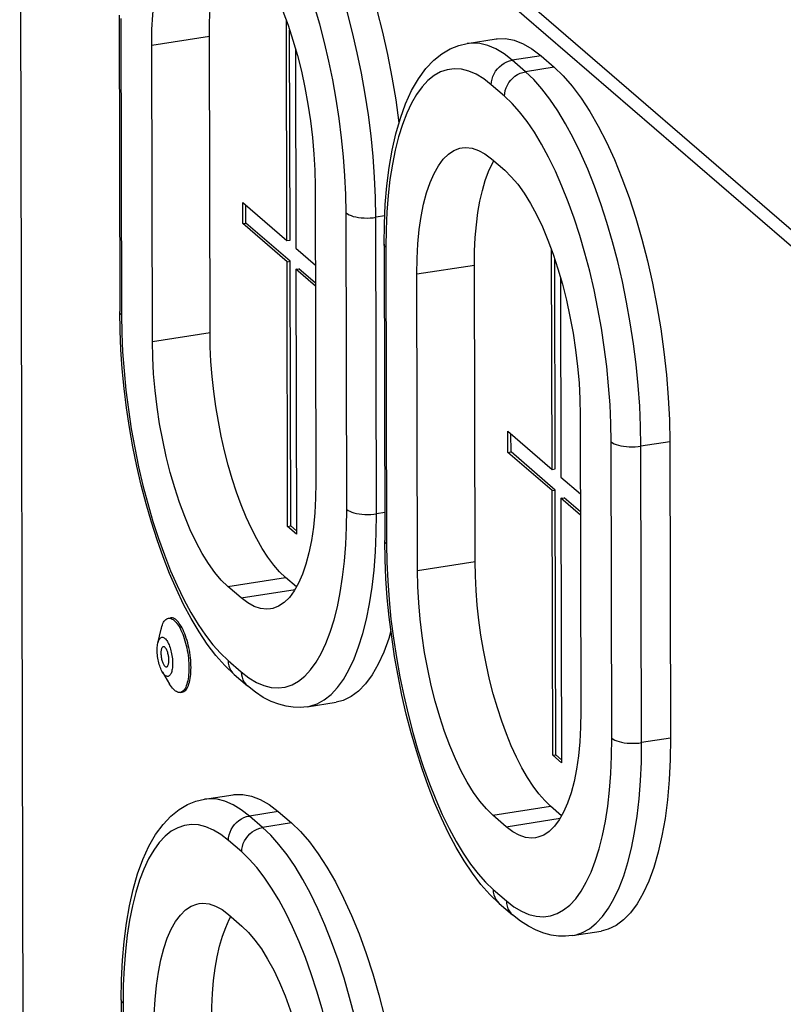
# Model space of a CAD drawing. Header units: millimetres. Extents: x -2579 to 1363, y -329 to 2298.
# Tile 187 of 256: x -183 to -116, y 1046 to 1133. Entities that reach past the tile are written whole.
import ezdxf

# ---------------------------------------------------------------- set-up
doc = ezdxf.new("R2010")
doc.units = ezdxf.units.MM
doc.header["$LTSCALE"] = 30.734
doc.layers.get('0').update_dxf_attribs({"linetype": 'CONTINUOUS'})

msp = doc.modelspace()

# ---------------------------------------------------------------- linework, layer by layer
at = {"color": 7}
for p, q in [((-183.337, 1170.788), (-182.989, 1017.034)), ((-174.6, 1132.913), (-174.541, 1106.844)), ((-159.827, 1113.098), (-159.871, 1132.406)), ((-166.596, 1105.003), (-166.655, 1131.072)), ((-159.55, 1113.141), (-159.592, 1131.608)), ((-171.663, 1104.213), (-171.722, 1130.283)), ((-159.089, 1129.988), (-159.05, 1112.427)), ((-143.962, 1130.429), (-141.428, 1130.824)), ((-137.479, 1129.341), (-136.313, 1128.334)), ((-141.836, 1120.279), (-140.671, 1119.273)), ((-157.344, 1117.87), (-157.285, 1091.801)), ((-163.709, 1114.591), (-163.713, 1116.453)), ((-163.713, 1116.453), (-159.827, 1113.098)), ((-163.432, 1114.634), (-163.436, 1116.214)), ((-163.709, 1114.591), (-163.432, 1114.634)), ((-159.823, 1111.236), (-163.709, 1114.591)), ((-159.546, 1111.279), (-163.432, 1114.634)), ((-159.827, 1113.098), (-159.55, 1113.141)), ((-151.284, 1112.785), (-151.225, 1086.716)), ((-159.05, 1112.427), (-157.329, 1110.942)), ((-136.511, 1092.97), (-136.555, 1112.278)), ((-159.823, 1111.236), (-159.546, 1111.279)), ((-159.77, 1087.96), (-159.823, 1111.236)), ((-159.494, 1088.003), (-159.546, 1111.279)), ((-143.28, 1084.875), (-143.339, 1110.944)), ((-136.235, 1093.013), (-136.277, 1111.48)), ((-159.045, 1110.565), (-158.769, 1110.608)), ((-159.045, 1110.565), (-158.993, 1087.289)), ((-157.325, 1109.079), (-159.045, 1110.565)), ((-157.325, 1109.362), (-158.769, 1110.608)), ((-148.348, 1084.085), (-148.407, 1110.155)), ((-135.774, 1109.86), (-135.734, 1092.299)), ((-134.029, 1097.742), (-133.97, 1071.673)), ((-140.393, 1094.463), (-140.397, 1096.325)), ((-140.397, 1096.325), (-136.511, 1092.97)), ((-140.117, 1094.506), (-140.12, 1096.086)), ((-126.155, 1095.405), (-126.096, 1069.336)), ((-140.393, 1094.463), (-140.117, 1094.506)), ((-136.507, 1091.108), (-140.393, 1094.463)), ((-136.231, 1091.151), (-140.117, 1094.506)), ((-136.511, 1092.97), (-136.235, 1093.013)), ((-135.734, 1092.299), (-134.013, 1090.814)), ((-136.507, 1091.108), (-136.231, 1091.151)), ((-136.454, 1067.832), (-136.507, 1091.108)), ((-136.178, 1067.875), (-136.231, 1091.151)), ((-135.73, 1090.437), (-135.453, 1090.48)), ((-135.73, 1090.437), (-135.677, 1067.161)), ((-134.009, 1088.951), (-135.73, 1090.437)), ((-134.01, 1089.234), (-135.453, 1090.48)), ((-159.77, 1087.96), (-159.494, 1088.003)), ((-158.993, 1087.289), (-159.77, 1087.96)), ((-158.993, 1087.571), (-159.494, 1088.003)), ((-158.99, 1082.641), (-159.954, 1083.473)), ((-163.856, 1081.676), (-165.022, 1082.683)), ((-170.242, 1079.881), (-170.058, 1079.91)), ((-171.179, 1077.703), (-170.901, 1078.916)), ((-170.781, 1075.15), (-170.147, 1074.079)), ((-164.471, 1074.939), (-163.305, 1073.932)), ((-169.226, 1073.36), (-169.042, 1073.389)), ((-158.045, 1072.101), (-155.511, 1072.496)), ((-136.454, 1067.832), (-136.178, 1067.875)), ((-135.677, 1067.161), (-136.454, 1067.832)), ((-135.678, 1067.443), (-136.178, 1067.875)), ((-167.082, 1063.97), (-164.548, 1064.365)), ((-135.675, 1062.513), (-136.638, 1063.345)), ((-160.599, 1062.882), (-159.433, 1061.876)), ((-140.54, 1061.548), (-141.706, 1062.555)), ((-141.155, 1054.811), (-139.99, 1053.804)), ((-164.956, 1053.82), (-163.79, 1052.814)), ((-134.729, 1051.973), (-132.195, 1052.368)), ((-174.404, 1046.327), (-174.345, 1020.257))]:
    msp.add_line(p, q, dxfattribs=at)
at = {"color": 2}
for p, q in [((59.824, 961.242), (-173.914, 1163.025)), ((-174.443, 1132.631), (-174.384, 1106.562)), ((-171.722, 1130.283), (-166.655, 1131.072)), ((-137.479, 1129.341), (-140.013, 1128.946)), ((-138.847, 1127.939), (-140.013, 1128.946)), ((-136.313, 1128.334), (-138.847, 1127.939)), ((-140.685, 1125.79), (-141.851, 1126.797)), ((-154.565, 1089.453), (-154.624, 1115.522)), ((-151.225, 1115.26), (-152.004, 1115.138)), ((-151.945, 1089.069), (-152.004, 1115.138)), ((-151.127, 1112.503), (-151.068, 1086.434)), ((-148.407, 1110.155), (-143.339, 1110.944)), ((-171.663, 1104.213), (-166.596, 1105.003)), ((-131.25, 1069.325), (-131.309, 1095.394)), ((-126.155, 1095.405), (-128.689, 1095.01)), ((-128.63, 1068.941), (-128.689, 1095.01)), ((-151.231, 1089.18), (-151.945, 1089.069)), ((-148.348, 1084.085), (-143.28, 1084.875)), ((-165.022, 1082.683), (-159.954, 1083.473)), ((-163.856, 1081.676), (-159.119, 1082.415)), ((-165.007, 1076.165), (-163.841, 1075.159)), ((-126.096, 1069.336), (-128.63, 1068.941)), ((-141.706, 1062.555), (-136.638, 1063.345)), ((-160.599, 1062.882), (-163.132, 1062.487)), ((-161.967, 1061.481), (-163.132, 1062.487)), ((-159.433, 1061.876), (-161.967, 1061.481)), ((-140.54, 1061.548), (-135.803, 1062.287)), ((-163.805, 1059.331), (-164.971, 1060.338)), ((-141.691, 1056.037), (-140.525, 1055.031)), ((-174.247, 1046.044), (-174.188, 1019.975))]:
    msp.add_line(p, q, dxfattribs=at)
at = {"color": 3}
msp.add_line((-142.733, 1137.594), (-58.797, 1065.133), dxfattribs=at)
at = {"color": 7}
for points in [[(-159.629, 1148.462), (-158.833, 1147.701), (-158.047, 1146.8), (-157.268, 1145.757), (-156.504, 1144.582), (-155.758, 1143.282), (-155.036, 1141.864), (-154.342, 1140.338), (-153.679, 1138.713), (-153.054, 1136.998), (-152.468, 1135.205), (-151.927, 1133.344), (-151.432, 1131.428), (-150.988, 1129.467), (-150.596, 1127.474), (-150.261, 1125.461), (-149.982, 1123.44), (-149.979, 1123.413)], [(-171.722, 1130.283), (-171.7, 1131.645), (-171.628, 1132.944), (-171.506, 1134.184), (-171.336, 1135.352), (-171.118, 1136.437), (-170.855, 1137.432), (-170.548, 1138.329), (-170.2, 1139.122), (-169.813, 1139.804), (-169.39, 1140.37), (-168.935, 1140.816), (-168.45, 1141.138), (-167.941, 1141.334), (-167.734, 1141.377)], [(-166.655, 1131.072), (-166.637, 1132.3), (-166.579, 1133.478), (-166.48, 1134.61), (-166.342, 1135.684), (-166.165, 1136.695), (-165.951, 1137.636), (-165.7, 1138.502), (-165.414, 1139.286), (-165.095, 1139.985), (-164.952, 1140.234)], [(-163.986, 1139.401), (-163.408, 1138.841), (-162.839, 1138.17), (-162.275, 1137.385), (-161.725, 1136.496), (-161.191, 1135.508), (-160.678, 1134.429), (-160.191, 1133.267), (-159.732, 1132.032), (-159.305, 1130.732), (-158.913, 1129.378), (-158.56, 1127.98), (-158.247, 1126.548), (-157.979, 1125.094), (-157.755, 1123.628), (-157.579, 1122.161), (-157.451, 1120.705), (-157.373, 1119.277), (-157.344, 1117.87)], [(-141.428, 1130.823), (-141.341, 1130.836), (-140.598, 1130.851), (-139.836, 1130.708), (-139.059, 1130.407), (-138.274, 1129.952), (-137.479, 1129.341)], [(-151.284, 1112.785), (-151.259, 1114.546), (-151.177, 1116.261), (-151.035, 1117.919), (-150.834, 1119.514), (-150.571, 1121.039), (-150.245, 1122.487), (-149.852, 1123.854), (-149.392, 1125.123), (-148.858, 1126.293), (-148.261, 1127.329), (-147.609, 1128.216), (-146.915, 1128.948), (-146.203, 1129.519), (-145.469, 1129.95), (-144.718, 1130.251), (-143.962, 1130.429)], [(-136.313, 1128.334), (-135.518, 1127.573), (-134.732, 1126.672), (-133.953, 1125.629), (-133.188, 1124.454), (-132.442, 1123.154), (-131.72, 1121.736), (-131.026, 1120.21), (-130.364, 1118.585), (-129.738, 1116.87), (-129.153, 1115.077), (-128.611, 1113.216), (-128.117, 1111.3), (-127.672, 1109.339), (-127.281, 1107.346), (-126.945, 1105.333), (-126.666, 1103.312), (-126.447, 1101.297), (-126.288, 1099.299), (-126.191, 1097.337), (-126.155, 1095.405)], [(-148.407, 1110.155), (-148.384, 1111.517), (-148.313, 1112.816), (-148.191, 1114.056), (-148.021, 1115.224), (-147.803, 1116.309), (-147.54, 1117.304), (-147.232, 1118.201), (-146.884, 1118.994), (-146.497, 1119.676), (-146.074, 1120.242), (-145.619, 1120.688), (-145.135, 1121.01), (-144.625, 1121.206), (-144.419, 1121.249)], [(-144.419, 1121.249), (-144.094, 1121.275), (-143.545, 1121.216), (-142.983, 1121.029), (-142.414, 1120.717), (-141.836, 1120.279)], [(-143.339, 1110.944), (-143.321, 1112.172), (-143.263, 1113.35), (-143.165, 1114.482), (-143.027, 1115.556), (-142.85, 1116.567), (-142.635, 1117.508), (-142.384, 1118.374), (-142.098, 1119.158), (-141.779, 1119.857), (-141.636, 1120.106)], [(-140.671, 1119.273), (-140.093, 1118.713), (-139.523, 1118.042), (-138.96, 1117.257), (-138.409, 1116.368), (-137.876, 1115.38), (-137.363, 1114.301), (-136.875, 1113.139), (-136.416, 1111.904), (-135.989, 1110.604), (-135.597, 1109.25), (-135.244, 1107.852), (-134.932, 1106.42), (-134.663, 1104.966), (-134.439, 1103.5), (-134.263, 1102.033), (-134.135, 1100.577), (-134.057, 1099.149), (-134.029, 1097.742)], [(-164.471, 1074.939), (-165.288, 1075.715), (-166.075, 1076.602), (-166.834, 1077.594), (-167.563, 1078.682), (-168.259, 1079.852), (-168.923, 1081.102), (-169.556, 1082.425), (-170.156, 1083.816), (-170.724, 1085.269), (-171.258, 1086.777), (-171.757, 1088.337), (-172.219, 1089.94), (-172.643, 1091.58), (-173.028, 1093.25), (-173.372, 1094.944), (-173.673, 1096.654), (-173.932, 1098.372), (-174.146, 1100.092), (-174.315, 1101.807), (-174.437, 1103.508), (-174.513, 1105.19), (-174.541, 1106.844)], [(-159.954, 1083.473), (-160.474, 1083.971), (-160.988, 1084.56), (-161.497, 1085.241), (-161.997, 1086.009), (-162.485, 1086.86), (-162.957, 1087.787), (-163.411, 1088.785), (-163.844, 1089.847), (-164.253, 1090.969), (-164.635, 1092.141), (-164.99, 1093.358), (-165.313, 1094.611), (-165.603, 1095.893), (-165.859, 1097.196), (-166.079, 1098.512), (-166.261, 1099.833), (-166.405, 1101.151), (-166.509, 1102.457), (-166.572, 1103.74), (-166.596, 1105.003)], [(-166.732, 1084.698), (-167.283, 1085.588), (-167.817, 1086.576), (-168.329, 1087.655), (-168.817, 1088.816), (-169.276, 1090.051), (-169.703, 1091.351), (-170.095, 1092.705), (-170.448, 1094.104), (-170.76, 1095.535), (-171.029, 1096.99), (-171.253, 1098.456), (-171.429, 1099.922), (-171.557, 1101.378), (-171.635, 1102.807), (-171.663, 1104.213)], [(-157.285, 1091.801), (-157.308, 1090.438), (-157.38, 1089.139), (-157.501, 1087.899), (-157.672, 1086.732), (-157.889, 1085.647), (-158.153, 1084.651), (-158.46, 1083.754), (-158.808, 1082.961), (-159.195, 1082.28), (-159.618, 1081.713), (-160.073, 1081.268), (-160.557, 1080.945), (-161.067, 1080.749), (-161.274, 1080.707)], [(-141.155, 1054.811), (-141.972, 1055.587), (-142.759, 1056.474), (-143.518, 1057.466), (-144.247, 1058.554), (-144.943, 1059.724), (-145.608, 1060.974), (-146.24, 1062.297), (-146.841, 1063.688), (-147.409, 1065.141), (-147.943, 1066.649), (-148.441, 1068.209), (-148.903, 1069.812), (-149.327, 1071.452), (-149.712, 1073.122), (-150.056, 1074.816), (-150.358, 1076.526), (-150.616, 1078.244), (-150.831, 1079.964), (-150.999, 1081.679), (-151.122, 1083.38), (-151.197, 1085.062), (-151.225, 1086.716)], [(-165.022, 1082.683), (-165.6, 1083.243), (-166.169, 1083.913), (-166.732, 1084.698)], [(-141.706, 1062.555), (-142.284, 1063.115), (-142.854, 1063.785), (-143.417, 1064.57), (-143.968, 1065.46), (-144.501, 1066.448), (-145.014, 1067.527), (-145.501, 1068.688), (-145.961, 1069.923), (-146.388, 1071.223), (-146.779, 1072.577), (-147.132, 1073.976), (-147.445, 1075.407), (-147.714, 1076.862), (-147.937, 1078.328), (-148.113, 1079.794), (-148.241, 1081.25), (-148.319, 1082.679), (-148.348, 1084.085)], [(-136.638, 1063.345), (-137.158, 1063.843), (-137.672, 1064.432), (-138.181, 1065.113), (-138.681, 1065.881), (-139.169, 1066.732), (-139.641, 1067.659), (-140.095, 1068.657), (-140.528, 1069.719), (-140.937, 1070.841), (-141.32, 1072.013), (-141.674, 1073.23), (-141.997, 1074.483), (-142.288, 1075.765), (-142.544, 1077.068), (-142.763, 1078.384), (-142.946, 1079.705), (-143.089, 1081.023), (-143.193, 1082.329), (-143.257, 1083.612), (-143.28, 1084.875)], [(-161.274, 1080.707), (-161.598, 1080.68), (-162.147, 1080.74), (-162.709, 1080.926), (-163.278, 1081.238), (-163.856, 1081.676)], [(-170.901, 1078.916), (-170.876, 1079.017), (-170.833, 1079.163), (-170.786, 1079.297), (-170.733, 1079.418), (-170.676, 1079.527), (-170.614, 1079.622), (-170.549, 1079.703), (-170.479, 1079.769), (-170.406, 1079.821), (-170.33, 1079.858), (-170.251, 1079.88), (-170.242, 1079.881)], [(-170.242, 1079.881), (-170.17, 1079.886), (-170.087, 1079.878), (-170.002, 1079.854), (-169.916, 1079.815), (-169.829, 1079.762), (-169.741, 1079.693), (-169.654, 1079.61), (-169.566, 1079.514), (-169.48, 1079.404), (-169.395, 1079.281), (-169.311, 1079.145), (-169.23, 1078.998), (-169.15, 1078.839), (-169.074, 1078.671), (-169, 1078.492), (-168.93, 1078.305), (-168.864, 1078.111), (-168.802, 1077.909), (-168.744, 1077.701), (-168.69, 1077.488), (-168.642, 1077.271), (-168.599, 1077.051), (-168.561, 1076.829), (-168.528, 1076.606), (-168.501, 1076.384), (-168.48, 1076.162), (-168.465, 1075.942), (-168.455, 1075.726), (-168.452, 1075.514)], [(-168.267, 1075.542), (-168.271, 1075.755), (-168.28, 1075.971), (-168.296, 1076.191), (-168.317, 1076.413), (-168.344, 1076.636), (-168.377, 1076.859), (-168.414, 1077.08), (-168.458, 1077.3), (-168.506, 1077.516), (-168.559, 1077.729), (-168.617, 1077.937), (-168.68, 1078.139), (-168.746, 1078.334), (-168.816, 1078.521), (-168.889, 1078.699), (-168.966, 1078.868), (-169.045, 1079.026), (-169.127, 1079.173), (-169.21, 1079.309), (-169.296, 1079.432), (-169.382, 1079.542), (-169.469, 1079.639), (-169.557, 1079.722), (-169.644, 1079.79), (-169.731, 1079.844), (-169.818, 1079.883), (-169.903, 1079.907), (-169.986, 1079.915), (-170.058, 1079.91)], [(-171.179, 1077.703), (-171.16, 1077.777), (-171.132, 1077.867), (-171.1, 1077.947), (-171.064, 1078.019), (-171.024, 1078.08), (-170.981, 1078.13), (-170.936, 1078.169), (-170.888, 1078.196), (-170.837, 1078.211), (-170.785, 1078.214), (-170.732, 1078.206), (-170.677, 1078.186), (-170.621, 1078.154), (-170.566, 1078.111), (-170.51, 1078.057), (-170.455, 1077.993), (-170.4, 1077.918), (-170.347, 1077.834), (-170.295, 1077.741), (-170.244, 1077.639), (-170.196, 1077.529), (-170.151, 1077.412), (-170.108, 1077.289), (-170.068, 1077.16), (-170.032, 1077.026), (-169.999, 1076.89), (-169.971, 1076.752), (-169.946, 1076.61), (-169.925, 1076.468), (-169.909, 1076.325), (-169.897, 1076.184), (-169.889, 1076.044), (-169.887, 1075.907)], [(-150.681, 1078.76), (-150.872, 1078.101), (-151.309, 1076.901), (-151.797, 1075.833), (-152.332, 1074.902), (-152.912, 1074.115), (-153.532, 1073.475), (-154.189, 1072.989), (-154.879, 1072.658), (-155.511, 1072.497)], [(-171.24, 1077.076), (-171.238, 1077.208), (-171.231, 1077.334), (-171.22, 1077.455), (-171.205, 1077.57), (-171.184, 1077.678), (-171.179, 1077.703)], [(-170.702, 1077.381), (-170.73, 1077.373), (-170.759, 1077.356), (-170.786, 1077.331), (-170.812, 1077.298), (-170.834, 1077.257), (-170.855, 1077.209), (-170.872, 1077.154), (-170.887, 1077.092), (-170.898, 1077.025), (-170.907, 1076.952), (-170.912, 1076.875), (-170.913, 1076.793)], [(-170.214, 1076.19), (-170.216, 1076.273), (-170.221, 1076.359), (-170.229, 1076.446), (-170.241, 1076.533), (-170.256, 1076.62), (-170.274, 1076.706), (-170.294, 1076.789), (-170.317, 1076.87), (-170.343, 1076.947), (-170.371, 1077.02), (-170.4, 1077.088), (-170.431, 1077.15), (-170.464, 1077.206), (-170.497, 1077.255), (-170.531, 1077.296), (-170.565, 1077.329), (-170.6, 1077.355), (-170.633, 1077.372), (-170.666, 1077.381), (-170.699, 1077.381), (-170.702, 1077.381)], [(-170.781, 1075.15), (-170.832, 1075.242), (-170.882, 1075.344), (-170.93, 1075.454), (-170.976, 1075.571), (-171.019, 1075.694), (-171.059, 1075.823), (-171.095, 1075.957), (-171.128, 1076.093), (-171.156, 1076.231), (-171.181, 1076.373), (-171.202, 1076.515), (-171.218, 1076.658), (-171.23, 1076.799), (-171.237, 1076.938), (-171.24, 1077.076)], [(-170.913, 1076.793), (-170.911, 1076.709), (-170.906, 1076.624), (-170.897, 1076.537), (-170.886, 1076.449), (-170.871, 1076.362), (-170.853, 1076.277), (-170.833, 1076.193), (-170.81, 1076.113), (-170.784, 1076.036), (-170.756, 1075.963), (-170.727, 1075.895), (-170.695, 1075.833), (-170.663, 1075.777), (-170.63, 1075.728), (-170.596, 1075.687), (-170.561, 1075.653), (-170.527, 1075.628), (-170.493, 1075.611), (-170.46, 1075.602), (-170.428, 1075.602), (-170.425, 1075.602)], [(-169.887, 1075.907), (-169.889, 1075.775), (-169.895, 1075.649), (-169.907, 1075.527), (-169.922, 1075.413), (-169.942, 1075.305), (-169.967, 1075.206), (-169.995, 1075.116), (-170.027, 1075.035), (-170.063, 1074.964), (-170.103, 1074.903), (-170.145, 1074.853), (-170.191, 1074.814), (-170.239, 1074.787), (-170.289, 1074.772), (-170.342, 1074.769), (-170.395, 1074.777), (-170.45, 1074.797), (-170.505, 1074.829), (-170.561, 1074.872), (-170.617, 1074.925), (-170.672, 1074.99), (-170.727, 1075.065), (-170.781, 1075.15)], [(-170.425, 1075.602), (-170.397, 1075.61), (-170.368, 1075.627), (-170.34, 1075.652), (-170.315, 1075.685), (-170.292, 1075.725), (-170.272, 1075.773), (-170.255, 1075.829), (-170.24, 1075.89), (-170.228, 1075.958), (-170.22, 1076.031), (-170.215, 1076.108), (-170.214, 1076.19)], [(-168.452, 1075.514), (-168.454, 1075.307), (-168.463, 1075.106), (-168.477, 1074.912), (-168.497, 1074.726), (-168.523, 1074.549), (-168.555, 1074.381), (-168.592, 1074.224), (-168.635, 1074.078), (-168.682, 1073.944), (-168.735, 1073.823), (-168.792, 1073.715), (-168.854, 1073.62), (-168.919, 1073.539), (-168.989, 1073.472), (-169.062, 1073.42), (-169.138, 1073.383), (-169.217, 1073.362), (-169.226, 1073.36)], [(-169.042, 1073.389), (-169.033, 1073.39), (-168.954, 1073.412), (-168.878, 1073.449), (-168.805, 1073.5), (-168.736, 1073.567), (-168.67, 1073.647), (-168.609, 1073.742), (-168.551, 1073.85), (-168.499, 1073.972), (-168.451, 1074.105), (-168.409, 1074.251), (-168.371, 1074.407), (-168.34, 1074.575), (-168.313, 1074.752), (-168.293, 1074.939), (-168.279, 1075.133), (-168.27, 1075.334), (-168.267, 1075.542)], [(-169.226, 1073.36), (-169.298, 1073.355), (-169.381, 1073.364), (-169.466, 1073.387), (-169.553, 1073.426), (-169.64, 1073.48), (-169.727, 1073.548), (-169.815, 1073.631), (-169.902, 1073.728), (-169.988, 1073.838), (-170.073, 1073.961), (-170.147, 1074.079)], [(-158.045, 1072.101), (-158.647, 1072.044), (-159.268, 1072.057), (-159.902, 1072.147), (-160.553, 1072.316), (-161.223, 1072.574), (-161.907, 1072.925), (-162.601, 1073.376), (-163.305, 1073.932)], [(-133.97, 1071.673), (-133.992, 1070.31), (-134.064, 1069.011), (-134.186, 1067.771), (-134.356, 1066.604), (-134.574, 1065.519), (-134.837, 1064.523), (-135.144, 1063.626), (-135.492, 1062.833), (-135.88, 1062.152), (-136.302, 1061.585), (-136.758, 1061.14), (-137.242, 1060.817), (-137.752, 1060.621), (-137.958, 1060.579)], [(-126.096, 1069.336), (-126.123, 1067.458), (-126.212, 1065.657), (-126.362, 1063.926), (-126.573, 1062.282), (-126.844, 1060.737), (-127.172, 1059.297), (-127.556, 1057.973), (-127.993, 1056.773), (-128.481, 1055.705), (-129.016, 1054.774), (-129.596, 1053.987), (-130.216, 1053.347), (-130.874, 1052.861), (-131.564, 1052.53), (-132.195, 1052.369)], [(-164.548, 1064.364), (-164.461, 1064.377), (-163.718, 1064.392), (-162.956, 1064.249), (-162.178, 1063.948), (-161.393, 1063.493), (-160.599, 1062.882)], [(-174.404, 1046.327), (-174.379, 1048.087), (-174.296, 1049.802), (-174.155, 1051.46), (-173.953, 1053.055), (-173.691, 1054.58), (-173.365, 1056.029), (-172.972, 1057.395), (-172.512, 1058.664), (-171.978, 1059.834), (-171.381, 1060.87), (-170.729, 1061.757), (-170.035, 1062.489), (-169.322, 1063.06), (-168.589, 1063.491), (-167.838, 1063.792), (-167.082, 1063.97)], [(-159.433, 1061.876), (-158.637, 1061.114), (-157.852, 1060.213), (-157.073, 1059.17), (-156.308, 1057.995), (-155.562, 1056.695), (-154.84, 1055.277), (-154.146, 1053.751), (-153.484, 1052.126), (-152.858, 1050.411), (-152.273, 1048.618), (-151.731, 1046.757), (-151.236, 1044.841), (-150.792, 1042.88), (-150.401, 1040.887), (-150.065, 1038.874), (-149.786, 1036.854), (-149.783, 1036.826)], [(-137.958, 1060.579), (-138.283, 1060.552), (-138.832, 1060.612), (-139.394, 1060.798), (-139.962, 1061.11), (-140.54, 1061.548)], [(-171.527, 1043.696), (-171.504, 1045.058), (-171.432, 1046.357), (-171.311, 1047.598), (-171.14, 1048.765), (-170.923, 1049.85), (-170.659, 1050.845), (-170.352, 1051.742), (-170.004, 1052.535), (-169.617, 1053.217), (-169.194, 1053.783), (-168.739, 1054.229), (-168.255, 1054.551), (-167.745, 1054.747), (-167.538, 1054.79)], [(-167.538, 1054.79), (-167.214, 1054.816), (-166.665, 1054.757), (-166.103, 1054.57), (-165.534, 1054.258), (-164.956, 1053.82)], [(-134.729, 1051.973), (-135.331, 1051.916), (-135.952, 1051.929), (-136.587, 1052.019), (-137.237, 1052.188), (-137.907, 1052.446), (-138.591, 1052.797), (-139.285, 1053.247), (-139.99, 1053.804)], [(-166.459, 1044.485), (-166.441, 1045.713), (-166.383, 1046.891), (-166.285, 1048.023), (-166.147, 1049.097), (-165.97, 1050.108), (-165.755, 1051.049), (-165.504, 1051.915), (-165.218, 1052.7), (-164.899, 1053.398), (-164.756, 1053.647)], [(-163.79, 1052.814), (-163.212, 1052.254), (-162.643, 1051.583), (-162.08, 1050.798), (-161.529, 1049.909), (-160.995, 1048.921), (-160.483, 1047.842), (-159.995, 1046.68), (-159.536, 1045.445), (-159.109, 1044.145), (-158.717, 1042.791), (-158.364, 1041.393), (-158.052, 1039.961), (-157.783, 1038.507), (-157.559, 1037.041), (-157.383, 1035.574), (-157.255, 1034.118), (-157.177, 1032.69), (-157.149, 1031.283)]]:
    msp.add_lwpolyline(points, dxfattribs=at)
at = {"color": 2}
for points in [[(-152.004, 1115.138), (-152.034, 1116.887), (-152.115, 1118.672), (-152.247, 1120.483), (-152.429, 1122.311), (-152.66, 1124.148), (-152.94, 1125.982), (-153.266, 1127.806), (-153.638, 1129.61), (-154.052, 1131.385), (-154.508, 1133.121), (-155.002, 1134.81), (-155.533, 1136.443), (-156.097, 1138.012), (-156.691, 1139.509), (-157.314, 1140.926), (-157.96, 1142.257), (-158.628, 1143.493), (-159.314, 1144.63), (-160.014, 1145.66), (-160.724, 1146.58), (-161.442, 1147.384), (-162.162, 1148.067)], [(-154.624, 1115.522), (-154.652, 1117.14), (-154.726, 1118.782), (-154.848, 1120.454), (-155.016, 1122.142), (-155.23, 1123.837), (-155.488, 1125.531), (-155.789, 1127.215), (-156.132, 1128.88), (-156.515, 1130.518), (-156.935, 1132.121), (-157.392, 1133.68), (-157.881, 1135.188), (-158.402, 1136.637), (-158.951, 1138.019), (-159.526, 1139.327), (-160.123, 1140.555), (-160.739, 1141.696), (-161.372, 1142.746), (-162.018, 1143.697), (-162.674, 1144.546), (-163.334, 1145.286), (-164.001, 1145.918)], [(-140.013, 1128.946), (-140.733, 1129.506), (-141.45, 1129.941), (-142.159, 1130.247), (-142.857, 1130.423), (-143.54, 1130.468), (-143.962, 1130.429)], [(-141.851, 1126.797), (-141.836, 1127.042), (-141.79, 1127.288), (-141.713, 1127.531), (-141.606, 1127.766), (-141.473, 1127.989), (-141.314, 1128.197), (-141.134, 1128.386), (-140.933, 1128.553), (-140.718, 1128.694), (-140.489, 1128.808), (-140.253, 1128.892), (-140.013, 1128.946)], [(-141.851, 1126.797), (-142.518, 1127.315), (-143.177, 1127.715), (-143.832, 1127.997), (-144.476, 1128.16), (-145.107, 1128.201), (-145.721, 1128.122), (-146.314, 1127.922), (-146.885, 1127.602), (-147.43, 1127.164), (-147.946, 1126.611), (-148.431, 1125.945), (-148.882, 1125.169), (-149.297, 1124.287), (-149.674, 1123.305), (-150.01, 1122.226), (-150.305, 1121.057), (-150.557, 1119.803), (-150.764, 1118.471), (-150.925, 1117.067), (-151.039, 1115.599), (-151.107, 1114.079), (-151.127, 1112.503)], [(-140.685, 1125.79), (-140.67, 1126.036), (-140.624, 1126.282), (-140.547, 1126.525), (-140.441, 1126.76), (-140.307, 1126.983), (-140.149, 1127.191), (-139.968, 1127.38), (-139.768, 1127.546), (-139.552, 1127.688), (-139.324, 1127.802), (-139.087, 1127.886), (-138.847, 1127.939)], [(-128.689, 1095.01), (-128.718, 1096.759), (-128.799, 1098.544), (-128.931, 1100.355), (-129.113, 1102.183), (-129.345, 1104.02), (-129.624, 1105.854), (-129.951, 1107.678), (-130.322, 1109.482), (-130.737, 1111.257), (-131.192, 1112.993), (-131.687, 1114.682), (-132.217, 1116.315), (-132.781, 1117.884), (-133.376, 1119.381), (-133.998, 1120.798), (-134.645, 1122.129), (-135.313, 1123.365), (-135.998, 1124.502), (-136.698, 1125.532), (-137.408, 1126.452), (-138.126, 1127.256), (-138.847, 1127.939)], [(-131.309, 1095.394), (-131.336, 1097.012), (-131.411, 1098.654), (-131.532, 1100.326), (-131.701, 1102.014), (-131.914, 1103.709), (-132.172, 1105.403), (-132.474, 1107.087), (-132.816, 1108.752), (-133.199, 1110.39), (-133.62, 1111.993), (-134.076, 1113.552), (-134.566, 1115.06), (-135.087, 1116.509), (-135.635, 1117.891), (-136.21, 1119.199), (-136.807, 1120.427), (-137.424, 1121.568), (-138.056, 1122.618), (-138.703, 1123.569), (-139.358, 1124.418), (-140.019, 1125.157), (-140.685, 1125.79)], [(-154.624, 1115.522), (-154.507, 1115.437), (-154.36, 1115.358), (-154.187, 1115.287), (-153.989, 1115.225), (-153.77, 1115.173), (-153.535, 1115.132), (-153.287, 1115.102), (-153.03, 1115.085), (-152.769, 1115.079), (-152.508, 1115.087), (-152.251, 1115.107), (-152.004, 1115.138)], [(-151.127, 1112.503), (-151.213, 1112.593), (-151.265, 1112.686), (-151.284, 1112.785)], [(-174.384, 1106.562), (-174.469, 1106.652), (-174.522, 1106.745), (-174.541, 1106.844)], [(-174.384, 1106.562), (-174.356, 1104.944), (-174.282, 1103.302), (-174.16, 1101.63), (-173.992, 1099.942), (-173.778, 1098.247), (-173.52, 1096.553), (-173.219, 1094.869), (-172.876, 1093.203), (-172.493, 1091.565), (-172.073, 1089.962), (-171.616, 1088.403), (-171.126, 1086.895), (-170.606, 1085.447), (-170.057, 1084.065), (-169.482, 1082.757), (-168.885, 1081.529), (-168.269, 1080.387), (-167.636, 1079.338), (-166.99, 1078.387), (-166.334, 1077.538), (-165.673, 1076.798), (-165.007, 1076.165)], [(-131.309, 1095.394), (-131.191, 1095.309), (-131.045, 1095.23), (-130.871, 1095.159), (-130.673, 1095.097), (-130.455, 1095.045), (-130.219, 1095.004), (-129.971, 1094.974), (-129.714, 1094.957), (-129.453, 1094.951), (-129.192, 1094.959), (-128.936, 1094.978), (-128.689, 1095.01)], [(-163.841, 1075.159), (-163.175, 1074.641), (-162.515, 1074.241), (-161.86, 1073.959), (-161.216, 1073.796), (-160.586, 1073.754), (-159.972, 1073.834), (-159.378, 1074.034), (-158.807, 1074.353), (-158.262, 1074.791), (-157.746, 1075.344), (-157.261, 1076.011), (-156.81, 1076.787), (-156.395, 1077.668), (-156.018, 1078.651), (-155.682, 1079.729), (-155.387, 1080.899), (-155.136, 1082.153), (-154.929, 1083.485), (-154.768, 1084.889), (-154.653, 1086.356), (-154.586, 1087.877), (-154.565, 1089.453)], [(-154.565, 1089.453), (-154.448, 1089.368), (-154.301, 1089.289), (-154.128, 1089.218), (-153.93, 1089.156), (-153.711, 1089.104), (-153.476, 1089.063), (-153.228, 1089.033), (-152.971, 1089.015), (-152.71, 1089.01), (-152.449, 1089.018), (-152.192, 1089.037), (-151.945, 1089.069)], [(-158.045, 1072.101), (-157.802, 1072.148), (-157.159, 1072.365), (-156.54, 1072.711), (-155.95, 1073.185), (-155.391, 1073.785), (-154.866, 1074.507), (-154.377, 1075.347), (-153.928, 1076.302), (-153.52, 1077.366), (-153.155, 1078.535), (-152.836, 1079.801), (-152.563, 1081.16), (-152.339, 1082.602), (-152.165, 1084.123), (-152.04, 1085.713), (-151.967, 1087.364), (-151.945, 1089.069)], [(-151.068, 1086.434), (-151.154, 1086.524), (-151.206, 1086.617), (-151.225, 1086.716)], [(-151.068, 1086.434), (-151.04, 1084.816), (-150.966, 1083.174), (-150.844, 1081.502), (-150.676, 1079.814), (-150.462, 1078.118), (-150.204, 1076.425), (-149.903, 1074.741), (-149.56, 1073.075), (-149.177, 1071.437), (-148.757, 1069.834), (-148.301, 1068.275), (-147.811, 1066.767), (-147.29, 1065.319), (-146.741, 1063.937), (-146.167, 1062.629), (-145.57, 1061.401), (-144.953, 1060.259), (-144.32, 1059.21), (-143.674, 1058.259), (-143.018, 1057.41), (-142.358, 1056.67), (-141.691, 1056.037)], [(-165.007, 1076.165), (-164.99, 1075.925), (-164.943, 1075.693), (-164.865, 1075.475), (-164.758, 1075.273), (-164.623, 1075.091), (-164.471, 1074.939)], [(-163.841, 1075.159), (-163.825, 1074.918), (-163.777, 1074.687), (-163.699, 1074.468), (-163.592, 1074.266), (-163.458, 1074.085), (-163.305, 1073.932)], [(-140.525, 1055.031), (-139.859, 1054.513), (-139.199, 1054.113), (-138.545, 1053.831), (-137.901, 1053.668), (-137.27, 1053.626), (-136.656, 1053.706), (-136.062, 1053.906), (-135.491, 1054.225), (-134.947, 1054.663), (-134.43, 1055.216), (-133.946, 1055.883), (-133.495, 1056.659), (-133.08, 1057.54), (-132.703, 1058.523), (-132.366, 1059.601), (-132.071, 1060.771), (-131.82, 1062.025), (-131.613, 1063.357), (-131.452, 1064.761), (-131.337, 1066.228), (-131.27, 1067.749), (-131.25, 1069.325)], [(-134.729, 1051.973), (-134.486, 1052.02), (-133.843, 1052.237), (-133.225, 1052.583), (-132.635, 1053.057), (-132.075, 1053.657), (-131.55, 1054.379), (-131.062, 1055.219), (-130.612, 1056.174), (-130.204, 1057.238), (-129.839, 1058.407), (-129.52, 1059.673), (-129.248, 1061.031), (-129.024, 1062.474), (-128.849, 1063.995), (-128.725, 1065.585), (-128.652, 1067.236), (-128.63, 1068.941)], [(-131.25, 1069.325), (-131.133, 1069.24), (-130.986, 1069.161), (-130.812, 1069.09), (-130.614, 1069.028), (-130.396, 1068.976), (-130.16, 1068.934), (-129.912, 1068.905), (-129.655, 1068.887), (-129.394, 1068.882), (-129.133, 1068.89), (-128.877, 1068.909), (-128.63, 1068.941)], [(-163.132, 1062.487), (-163.853, 1063.048), (-164.57, 1063.482), (-165.279, 1063.788), (-165.977, 1063.964), (-166.66, 1064.009), (-167.082, 1063.97)], [(-164.971, 1060.338), (-164.956, 1060.583), (-164.909, 1060.829), (-164.832, 1061.072), (-164.726, 1061.307), (-164.593, 1061.531), (-164.434, 1061.738), (-164.253, 1061.927), (-164.053, 1062.094), (-163.837, 1062.235), (-163.609, 1062.349), (-163.373, 1062.434), (-163.132, 1062.487)], [(-164.971, 1060.338), (-165.637, 1060.856), (-166.297, 1061.256), (-166.952, 1061.538), (-167.596, 1061.701), (-168.226, 1061.742), (-168.84, 1061.663), (-169.434, 1061.463), (-170.005, 1061.143), (-170.55, 1060.706), (-171.066, 1060.152), (-171.551, 1059.486), (-172.002, 1058.71), (-172.417, 1057.828), (-172.794, 1056.846), (-173.13, 1055.767), (-173.425, 1054.598), (-173.676, 1053.344), (-173.883, 1052.012), (-174.044, 1050.608), (-174.159, 1049.14), (-174.226, 1047.62), (-174.247, 1046.044)], [(-163.805, 1059.331), (-163.79, 1059.577), (-163.744, 1059.823), (-163.667, 1060.066), (-163.56, 1060.301), (-163.427, 1060.524), (-163.268, 1060.732), (-163.088, 1060.921), (-162.887, 1061.088), (-162.672, 1061.229), (-162.443, 1061.343), (-162.207, 1061.427), (-161.967, 1061.481)], [(-151.808, 1028.551), (-151.838, 1030.3), (-151.919, 1032.085), (-152.051, 1033.896), (-152.233, 1035.725), (-152.465, 1037.561), (-152.744, 1039.396), (-153.071, 1041.219), (-153.442, 1043.023), (-153.856, 1044.798), (-154.312, 1046.534), (-154.806, 1048.223), (-155.337, 1049.856), (-155.901, 1051.425), (-156.496, 1052.922), (-157.118, 1054.339), (-157.765, 1055.67), (-158.432, 1056.906), (-159.118, 1058.043), (-159.818, 1059.073), (-160.528, 1059.993), (-161.246, 1060.797), (-161.967, 1061.481)], [(-154.428, 1028.935), (-154.456, 1030.553), (-154.53, 1032.195), (-154.652, 1033.867), (-154.82, 1035.555), (-155.034, 1037.25), (-155.292, 1038.944), (-155.593, 1040.628), (-155.936, 1042.293), (-156.319, 1043.931), (-156.739, 1045.534), (-157.196, 1047.093), (-157.686, 1048.601), (-158.206, 1050.05), (-158.755, 1051.432), (-159.33, 1052.74), (-159.927, 1053.968), (-160.543, 1055.109), (-161.176, 1056.159), (-161.822, 1057.11), (-162.478, 1057.959), (-163.139, 1058.699), (-163.805, 1059.331)], [(-141.691, 1056.037), (-141.675, 1055.797), (-141.627, 1055.565), (-141.549, 1055.347), (-141.442, 1055.145), (-141.308, 1054.963), (-141.155, 1054.811)], [(-140.525, 1055.031), (-140.509, 1054.79), (-140.462, 1054.559), (-140.384, 1054.34), (-140.276, 1054.138), (-140.142, 1053.957), (-139.99, 1053.804)], [(-174.247, 1046.044), (-174.332, 1046.134), (-174.385, 1046.227), (-174.404, 1046.327)]]:
    msp.add_lwpolyline(points, dxfattribs=at)

doc.saveas('drawing.dxf')
